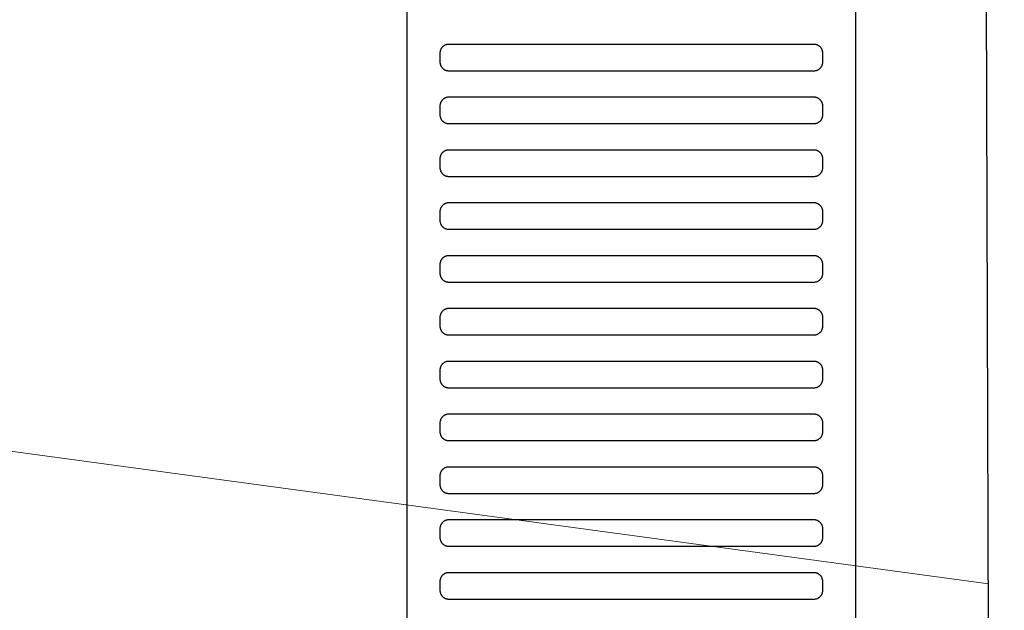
# Model space of a CAD drawing. Header units: millimetres. Extents: x -32221 to 212500, y 31663 to 93766.
# Tile 176 of 256: x 26435 to 26659, y 60674 to 60808. Entities that reach past the tile are written whole.
import ezdxf

# ---------------------------------------------------------------- set-up
doc = ezdxf.new("R2010")
doc.units = ezdxf.units.MM
doc.layers.add('kasetony', color=42, linetype='Continuous', lineweight=5)
doc.layers.add('Sciany', color=250, linetype='Continuous')
doc.layers.add('Wyposazenie', color=250, linetype='Continuous')

msp = doc.modelspace()

# ---------------------------------------------------------------- linework, layer by layer
at = {"layer": 'kasetony'}
for p, q in [((25711.124, 60807.784), (26654.982, 60680.09)), ((26654.982, 60680.09), (25711.124, 60807.784))]:
    msp.add_line(p, q, dxfattribs=at)
at = {"layer": 'Sciany'}
msp.add_line((26651.608, 61702.056), (26658.56, 59494.939), dxfattribs=at)
at = {"layer": 'Wyposazenie'}
for points in [[(26624.827, 59922.631), (26624.827, 61437.591), (26522.827, 61437.591), (26522.827, 59922.631)], [(26615.327, 60796.591), (26615.43, 60796.593), (26615.531, 60796.601), (26615.631, 60796.614), (26615.73, 60796.632), (26615.827, 60796.654), (26615.921, 60796.681), (26616.014, 60796.712), (26616.105, 60796.748), (26616.194, 60796.788), (26616.28, 60796.832), (26616.364, 60796.881), (26616.445, 60796.933), (26616.523, 60796.988), (26616.599, 60797.048), (26616.671, 60797.111), (26616.741, 60797.177), (26616.807, 60797.246), (26616.87, 60797.319), (26616.929, 60797.395), (26616.985, 60797.473), (26617.037, 60797.554), (26617.085, 60797.638), (26617.13, 60797.724), (26617.17, 60797.813), (26617.206, 60797.904), (26617.237, 60797.996), (26617.264, 60798.091), (26617.286, 60798.188), (26617.304, 60798.287), (26617.317, 60798.387), (26617.324, 60798.488), (26617.327, 60798.591), (26617.327, 60800.591), (26617.324, 60800.694), (26617.317, 60800.795), (26617.304, 60800.895), (26617.286, 60800.994), (26617.264, 60801.09), (26617.237, 60801.185), (26617.206, 60801.278), (26617.17, 60801.369), (26617.13, 60801.457), (26617.085, 60801.544), (26617.037, 60801.627), (26616.985, 60801.709), (26616.929, 60801.787), (26616.87, 60801.863), (26616.807, 60801.935), (26616.741, 60802.005), (26616.671, 60802.071), (26616.599, 60802.134), (26616.523, 60802.193), (26616.445, 60802.249), (26616.364, 60802.301), (26616.28, 60802.349), (26616.194, 60802.393), (26616.105, 60802.434), (26616.014, 60802.469), (26615.921, 60802.501), (26615.827, 60802.528), (26615.73, 60802.55), (26615.631, 60802.568), (26615.531, 60802.581), (26615.43, 60802.588), (26615.327, 60802.591), (26532.327, 60802.591), (26532.224, 60802.588), (26532.123, 60802.581), (26532.023, 60802.568), (26531.924, 60802.55), (26531.828, 60802.528), (26531.733, 60802.501), (26531.64, 60802.469), (26531.549, 60802.434), (26531.46, 60802.393), (26531.374, 60802.349), (26531.29, 60802.301), (26531.209, 60802.249), (26531.131, 60802.193), (26531.055, 60802.134), (26530.983, 60802.071), (26530.913, 60802.005), (26530.847, 60801.935), (26530.784, 60801.863), (26530.725, 60801.787), (26530.669, 60801.709), (26530.617, 60801.627), (26530.569, 60801.544), (26530.524, 60801.458), (26530.484, 60801.369), (26530.448, 60801.278), (26530.417, 60801.185), (26530.39, 60801.09), (26530.368, 60800.994), (26530.35, 60800.895), (26530.337, 60800.795), (26530.33, 60800.694), (26530.327, 60800.591), (26530.327, 60798.591), (26530.33, 60798.488), (26530.337, 60798.387), (26530.35, 60798.287), (26530.368, 60798.188), (26530.39, 60798.091), (26530.417, 60797.996), (26530.448, 60797.904), (26530.484, 60797.813), (26530.524, 60797.724), (26530.569, 60797.638), (26530.617, 60797.554), (26530.669, 60797.473), (26530.725, 60797.395), (26530.784, 60797.319), (26530.847, 60797.246), (26530.913, 60797.177), (26530.983, 60797.111), (26531.055, 60797.048), (26531.131, 60796.988), (26531.209, 60796.933), (26531.29, 60796.881), (26531.374, 60796.832), (26531.46, 60796.788), (26531.549, 60796.748), (26531.64, 60796.712), (26531.733, 60796.681), (26531.828, 60796.654), (26531.924, 60796.632), (26532.023, 60796.614), (26532.123, 60796.601), (26532.224, 60796.593), (26532.327, 60796.591)], [(26615.327, 60784.591), (26615.43, 60784.593), (26615.531, 60784.601), (26615.631, 60784.614), (26615.73, 60784.632), (26615.827, 60784.654), (26615.921, 60784.681), (26616.014, 60784.712), (26616.105, 60784.748), (26616.194, 60784.788), (26616.28, 60784.832), (26616.364, 60784.881), (26616.445, 60784.933), (26616.523, 60784.989), (26616.599, 60785.048), (26616.671, 60785.111), (26616.741, 60785.177), (26616.807, 60785.246), (26616.87, 60785.319), (26616.929, 60785.395), (26616.985, 60785.473), (26617.037, 60785.554), (26617.085, 60785.638), (26617.13, 60785.724), (26617.17, 60785.813), (26617.206, 60785.904), (26617.237, 60785.996), (26617.264, 60786.091), (26617.286, 60786.188), (26617.304, 60786.287), (26617.317, 60786.387), (26617.324, 60786.488), (26617.327, 60786.591), (26617.327, 60788.591), (26617.324, 60788.694), (26617.317, 60788.795), (26617.304, 60788.895), (26617.286, 60788.994), (26617.264, 60789.09), (26617.237, 60789.185), (26617.206, 60789.278), (26617.17, 60789.369), (26617.13, 60789.457), (26617.085, 60789.544), (26617.037, 60789.627), (26616.985, 60789.709), (26616.929, 60789.787), (26616.87, 60789.863), (26616.807, 60789.935), (26616.741, 60790.005), (26616.671, 60790.071), (26616.599, 60790.134), (26616.523, 60790.193), (26616.445, 60790.249), (26616.364, 60790.301), (26616.28, 60790.349), (26616.194, 60790.393), (26616.105, 60790.434), (26616.014, 60790.469), (26615.921, 60790.501), (26615.827, 60790.528), (26615.73, 60790.55), (26615.631, 60790.568), (26615.531, 60790.581), (26615.43, 60790.588), (26615.327, 60790.591), (26532.327, 60790.591), (26532.224, 60790.588), (26532.123, 60790.581), (26532.023, 60790.568), (26531.924, 60790.55), (26531.828, 60790.528), (26531.733, 60790.501), (26531.64, 60790.469), (26531.549, 60790.434), (26531.46, 60790.393), (26531.374, 60790.349), (26531.29, 60790.301), (26531.209, 60790.249), (26531.131, 60790.193), (26531.055, 60790.134), (26530.983, 60790.071), (26530.913, 60790.005), (26530.847, 60789.935), (26530.784, 60789.863), (26530.725, 60789.787), (26530.669, 60789.709), (26530.617, 60789.627), (26530.569, 60789.544), (26530.524, 60789.457), (26530.484, 60789.369), (26530.448, 60789.278), (26530.417, 60789.185), (26530.39, 60789.09), (26530.368, 60788.994), (26530.35, 60788.895), (26530.337, 60788.795), (26530.33, 60788.694), (26530.327, 60788.591), (26530.327, 60786.591), (26530.33, 60786.488), (26530.337, 60786.387), (26530.35, 60786.287), (26530.368, 60786.188), (26530.39, 60786.091), (26530.417, 60785.996), (26530.448, 60785.904), (26530.484, 60785.813), (26530.524, 60785.724), (26530.569, 60785.638), (26530.617, 60785.554), (26530.669, 60785.473), (26530.725, 60785.395), (26530.784, 60785.319), (26530.847, 60785.246), (26530.913, 60785.177), (26530.983, 60785.111), (26531.055, 60785.048), (26531.131, 60784.988), (26531.209, 60784.933), (26531.29, 60784.881), (26531.374, 60784.832), (26531.46, 60784.788), (26531.549, 60784.748), (26531.64, 60784.712), (26531.733, 60784.681), (26531.828, 60784.654), (26531.924, 60784.632), (26532.023, 60784.614), (26532.123, 60784.601), (26532.224, 60784.593), (26532.327, 60784.591)], [(26615.327, 60772.591), (26615.43, 60772.593), (26615.531, 60772.601), (26615.631, 60772.614), (26615.73, 60772.632), (26615.827, 60772.654), (26615.921, 60772.681), (26616.014, 60772.712), (26616.105, 60772.748), (26616.194, 60772.788), (26616.28, 60772.832), (26616.364, 60772.881), (26616.445, 60772.933), (26616.523, 60772.988), (26616.599, 60773.048), (26616.671, 60773.111), (26616.741, 60773.177), (26616.807, 60773.246), (26616.87, 60773.319), (26616.929, 60773.395), (26616.985, 60773.473), (26617.037, 60773.554), (26617.085, 60773.638), (26617.13, 60773.724), (26617.17, 60773.813), (26617.206, 60773.904), (26617.237, 60773.996), (26617.264, 60774.091), (26617.286, 60774.188), (26617.304, 60774.287), (26617.317, 60774.387), (26617.324, 60774.488), (26617.327, 60774.591), (26617.327, 60776.591), (26617.324, 60776.694), (26617.317, 60776.795), (26617.304, 60776.895), (26617.286, 60776.994), (26617.264, 60777.09), (26617.237, 60777.185), (26617.206, 60777.278), (26617.17, 60777.369), (26617.13, 60777.457), (26617.085, 60777.544), (26617.037, 60777.627), (26616.985, 60777.709), (26616.929, 60777.787), (26616.87, 60777.863), (26616.807, 60777.935), (26616.741, 60778.005), (26616.671, 60778.071), (26616.599, 60778.134), (26616.523, 60778.193), (26616.445, 60778.249), (26616.364, 60778.301), (26616.28, 60778.349), (26616.194, 60778.393), (26616.105, 60778.434), (26616.014, 60778.469), (26615.921, 60778.501), (26615.827, 60778.528), (26615.73, 60778.55), (26615.631, 60778.568), (26615.531, 60778.581), (26615.43, 60778.588), (26615.327, 60778.591), (26532.327, 60778.591), (26532.224, 60778.588), (26532.123, 60778.581), (26532.023, 60778.568), (26531.924, 60778.55), (26531.828, 60778.528), (26531.733, 60778.501), (26531.64, 60778.469), (26531.549, 60778.434), (26531.46, 60778.393), (26531.374, 60778.349), (26531.29, 60778.301), (26531.209, 60778.249), (26531.131, 60778.193), (26531.055, 60778.134), (26530.983, 60778.071), (26530.913, 60778.005), (26530.847, 60777.935), (26530.784, 60777.863), (26530.725, 60777.787), (26530.669, 60777.709), (26530.617, 60777.627), (26530.569, 60777.544), (26530.524, 60777.457), (26530.484, 60777.369), (26530.448, 60777.278), (26530.417, 60777.185), (26530.39, 60777.09), (26530.368, 60776.994), (26530.35, 60776.895), (26530.337, 60776.795), (26530.33, 60776.694), (26530.327, 60776.591), (26530.327, 60774.591), (26530.33, 60774.488), (26530.337, 60774.387), (26530.35, 60774.287), (26530.368, 60774.188), (26530.39, 60774.091), (26530.417, 60773.996), (26530.448, 60773.904), (26530.484, 60773.813), (26530.524, 60773.724), (26530.569, 60773.638), (26530.617, 60773.554), (26530.669, 60773.473), (26530.725, 60773.395), (26530.784, 60773.319), (26530.847, 60773.246), (26530.913, 60773.177), (26530.983, 60773.111), (26531.055, 60773.048), (26531.131, 60772.988), (26531.209, 60772.933), (26531.29, 60772.881), (26531.374, 60772.832), (26531.46, 60772.788), (26531.549, 60772.748), (26531.64, 60772.712), (26531.733, 60772.681), (26531.828, 60772.654), (26531.924, 60772.632), (26532.023, 60772.614), (26532.123, 60772.601), (26532.224, 60772.593), (26532.327, 60772.591)], [(26615.327, 60760.591), (26615.43, 60760.593), (26615.531, 60760.601), (26615.631, 60760.614), (26615.73, 60760.632), (26615.827, 60760.654), (26615.921, 60760.681), (26616.014, 60760.712), (26616.105, 60760.748), (26616.194, 60760.788), (26616.28, 60760.832), (26616.364, 60760.881), (26616.445, 60760.933), (26616.523, 60760.988), (26616.599, 60761.048), (26616.671, 60761.111), (26616.741, 60761.177), (26616.807, 60761.246), (26616.87, 60761.319), (26616.929, 60761.395), (26616.985, 60761.473), (26617.037, 60761.554), (26617.085, 60761.638), (26617.13, 60761.724), (26617.17, 60761.813), (26617.206, 60761.904), (26617.237, 60761.996), (26617.264, 60762.091), (26617.286, 60762.188), (26617.304, 60762.287), (26617.317, 60762.387), (26617.324, 60762.488), (26617.327, 60762.591), (26617.327, 60764.591), (26617.324, 60764.694), (26617.317, 60764.795), (26617.304, 60764.895), (26617.286, 60764.994), (26617.264, 60765.09), (26617.237, 60765.185), (26617.206, 60765.278), (26617.17, 60765.369), (26617.13, 60765.457), (26617.085, 60765.544), (26617.037, 60765.627), (26616.985, 60765.709), (26616.929, 60765.787), (26616.87, 60765.863), (26616.807, 60765.935), (26616.741, 60766.005), (26616.671, 60766.071), (26616.599, 60766.134), (26616.523, 60766.193), (26616.445, 60766.249), (26616.364, 60766.301), (26616.28, 60766.349), (26616.194, 60766.393), (26616.105, 60766.434), (26616.014, 60766.469), (26615.921, 60766.501), (26615.827, 60766.528), (26615.73, 60766.55), (26615.631, 60766.568), (26615.531, 60766.581), (26615.43, 60766.588), (26615.327, 60766.591), (26532.327, 60766.591), (26532.224, 60766.588), (26532.123, 60766.581), (26532.023, 60766.568), (26531.924, 60766.55), (26531.828, 60766.528), (26531.733, 60766.501), (26531.64, 60766.469), (26531.549, 60766.434), (26531.46, 60766.393), (26531.374, 60766.349), (26531.29, 60766.301), (26531.209, 60766.249), (26531.131, 60766.193), (26531.055, 60766.134), (26530.983, 60766.071), (26530.913, 60766.005), (26530.847, 60765.935), (26530.784, 60765.863), (26530.725, 60765.787), (26530.669, 60765.709), (26530.617, 60765.627), (26530.569, 60765.544), (26530.524, 60765.457), (26530.484, 60765.369), (26530.448, 60765.278), (26530.417, 60765.185), (26530.39, 60765.09), (26530.368, 60764.994), (26530.35, 60764.895), (26530.337, 60764.795), (26530.33, 60764.694), (26530.327, 60764.591), (26530.327, 60762.591), (26530.33, 60762.488), (26530.337, 60762.387), (26530.35, 60762.287), (26530.368, 60762.188), (26530.39, 60762.091), (26530.417, 60761.996), (26530.448, 60761.904), (26530.484, 60761.813), (26530.524, 60761.724), (26530.569, 60761.638), (26530.617, 60761.554), (26530.669, 60761.473), (26530.725, 60761.395), (26530.784, 60761.319), (26530.847, 60761.246), (26530.913, 60761.177), (26530.983, 60761.111), (26531.055, 60761.048), (26531.131, 60760.988), (26531.209, 60760.933), (26531.29, 60760.881), (26531.374, 60760.832), (26531.46, 60760.788), (26531.549, 60760.748), (26531.64, 60760.712), (26531.733, 60760.681), (26531.828, 60760.654), (26531.924, 60760.632), (26532.023, 60760.614), (26532.123, 60760.601), (26532.224, 60760.593), (26532.327, 60760.591)], [(26615.327, 60748.591), (26615.43, 60748.593), (26615.531, 60748.601), (26615.631, 60748.614), (26615.73, 60748.632), (26615.827, 60748.654), (26615.921, 60748.681), (26616.014, 60748.712), (26616.105, 60748.748), (26616.194, 60748.788), (26616.28, 60748.832), (26616.364, 60748.881), (26616.445, 60748.933), (26616.523, 60748.988), (26616.599, 60749.048), (26616.671, 60749.111), (26616.741, 60749.177), (26616.807, 60749.246), (26616.87, 60749.319), (26616.929, 60749.395), (26616.985, 60749.473), (26617.037, 60749.554), (26617.085, 60749.638), (26617.13, 60749.724), (26617.17, 60749.813), (26617.206, 60749.904), (26617.237, 60749.996), (26617.264, 60750.091), (26617.286, 60750.188), (26617.304, 60750.287), (26617.317, 60750.387), (26617.324, 60750.488), (26617.327, 60750.591), (26617.327, 60752.591), (26617.324, 60752.694), (26617.317, 60752.795), (26617.304, 60752.895), (26617.286, 60752.994), (26617.264, 60753.09), (26617.237, 60753.185), (26617.206, 60753.278), (26617.17, 60753.369), (26617.13, 60753.457), (26617.085, 60753.544), (26617.037, 60753.627), (26616.985, 60753.709), (26616.929, 60753.787), (26616.87, 60753.863), (26616.807, 60753.935), (26616.741, 60754.005), (26616.671, 60754.071), (26616.599, 60754.134), (26616.523, 60754.193), (26616.445, 60754.249), (26616.364, 60754.301), (26616.28, 60754.349), (26616.194, 60754.393), (26616.105, 60754.434), (26616.014, 60754.469), (26615.921, 60754.501), (26615.827, 60754.528), (26615.73, 60754.55), (26615.631, 60754.568), (26615.531, 60754.581), (26615.43, 60754.588), (26615.327, 60754.591), (26532.327, 60754.591), (26532.224, 60754.588), (26532.123, 60754.581), (26532.023, 60754.568), (26531.924, 60754.55), (26531.828, 60754.528), (26531.733, 60754.501), (26531.64, 60754.469), (26531.549, 60754.434), (26531.46, 60754.393), (26531.374, 60754.349), (26531.29, 60754.301), (26531.209, 60754.249), (26531.131, 60754.193), (26531.055, 60754.134), (26530.983, 60754.071), (26530.913, 60754.005), (26530.847, 60753.935), (26530.784, 60753.863), (26530.725, 60753.787), (26530.669, 60753.709), (26530.617, 60753.627), (26530.569, 60753.544), (26530.524, 60753.457), (26530.484, 60753.369), (26530.448, 60753.278), (26530.417, 60753.185), (26530.39, 60753.09), (26530.368, 60752.994), (26530.35, 60752.895), (26530.337, 60752.795), (26530.33, 60752.694), (26530.327, 60752.591), (26530.327, 60750.591), (26530.33, 60750.488), (26530.337, 60750.387), (26530.35, 60750.287), (26530.368, 60750.188), (26530.39, 60750.091), (26530.417, 60749.996), (26530.448, 60749.904), (26530.484, 60749.813), (26530.524, 60749.724), (26530.569, 60749.638), (26530.617, 60749.554), (26530.669, 60749.473), (26530.725, 60749.395), (26530.784, 60749.319), (26530.847, 60749.246), (26530.913, 60749.177), (26530.983, 60749.111), (26531.055, 60749.048), (26531.131, 60748.988), (26531.209, 60748.933), (26531.29, 60748.881), (26531.374, 60748.832), (26531.46, 60748.788), (26531.549, 60748.748), (26531.64, 60748.712), (26531.733, 60748.681), (26531.828, 60748.654), (26531.924, 60748.632), (26532.023, 60748.614), (26532.123, 60748.601), (26532.224, 60748.593), (26532.327, 60748.591)], [(26615.327, 60736.591), (26615.43, 60736.593), (26615.531, 60736.601), (26615.631, 60736.614), (26615.73, 60736.632), (26615.827, 60736.654), (26615.921, 60736.681), (26616.014, 60736.712), (26616.105, 60736.748), (26616.194, 60736.788), (26616.28, 60736.832), (26616.364, 60736.881), (26616.445, 60736.933), (26616.523, 60736.988), (26616.599, 60737.048), (26616.671, 60737.111), (26616.741, 60737.177), (26616.807, 60737.246), (26616.87, 60737.319), (26616.929, 60737.395), (26616.985, 60737.473), (26617.037, 60737.554), (26617.085, 60737.638), (26617.13, 60737.724), (26617.17, 60737.813), (26617.206, 60737.904), (26617.237, 60737.996), (26617.264, 60738.091), (26617.286, 60738.188), (26617.304, 60738.287), (26617.317, 60738.387), (26617.324, 60738.488), (26617.327, 60738.591), (26617.327, 60740.591), (26617.324, 60740.694), (26617.317, 60740.795), (26617.304, 60740.895), (26617.286, 60740.994), (26617.264, 60741.09), (26617.237, 60741.185), (26617.206, 60741.278), (26617.17, 60741.369), (26617.13, 60741.457), (26617.085, 60741.544), (26617.037, 60741.627), (26616.985, 60741.709), (26616.929, 60741.787), (26616.87, 60741.863), (26616.807, 60741.935), (26616.741, 60742.005), (26616.671, 60742.071), (26616.599, 60742.134), (26616.523, 60742.193), (26616.445, 60742.249), (26616.364, 60742.301), (26616.28, 60742.349), (26616.194, 60742.393), (26616.105, 60742.434), (26616.014, 60742.469), (26615.921, 60742.501), (26615.827, 60742.528), (26615.73, 60742.55), (26615.631, 60742.568), (26615.531, 60742.581), (26615.43, 60742.588), (26615.327, 60742.591), (26532.327, 60742.591), (26532.224, 60742.588), (26532.123, 60742.581), (26532.023, 60742.568), (26531.924, 60742.55), (26531.828, 60742.528), (26531.733, 60742.501), (26531.64, 60742.469), (26531.549, 60742.434), (26531.46, 60742.393), (26531.374, 60742.349), (26531.29, 60742.301), (26531.209, 60742.249), (26531.131, 60742.193), (26531.055, 60742.134), (26530.983, 60742.071), (26530.913, 60742.005), (26530.847, 60741.935), (26530.784, 60741.863), (26530.725, 60741.787), (26530.669, 60741.709), (26530.617, 60741.627), (26530.569, 60741.544), (26530.524, 60741.457), (26530.484, 60741.369), (26530.448, 60741.278), (26530.417, 60741.185), (26530.39, 60741.09), (26530.368, 60740.994), (26530.35, 60740.895), (26530.337, 60740.795), (26530.33, 60740.694), (26530.327, 60740.591), (26530.327, 60738.591), (26530.33, 60738.488), (26530.337, 60738.387), (26530.35, 60738.287), (26530.368, 60738.188), (26530.39, 60738.091), (26530.417, 60737.996), (26530.448, 60737.904), (26530.484, 60737.813), (26530.524, 60737.724), (26530.569, 60737.638), (26530.617, 60737.554), (26530.669, 60737.473), (26530.725, 60737.395), (26530.784, 60737.319), (26530.847, 60737.246), (26530.913, 60737.177), (26530.983, 60737.111), (26531.055, 60737.048), (26531.131, 60736.988), (26531.209, 60736.933), (26531.29, 60736.881), (26531.374, 60736.832), (26531.46, 60736.788), (26531.549, 60736.748), (26531.64, 60736.712), (26531.733, 60736.681), (26531.828, 60736.654), (26531.924, 60736.632), (26532.023, 60736.614), (26532.123, 60736.601), (26532.224, 60736.593), (26532.327, 60736.591)], [(26615.327, 60724.591), (26615.43, 60724.593), (26615.531, 60724.601), (26615.631, 60724.614), (26615.73, 60724.632), (26615.827, 60724.654), (26615.921, 60724.681), (26616.014, 60724.712), (26616.105, 60724.748), (26616.194, 60724.788), (26616.28, 60724.832), (26616.364, 60724.881), (26616.445, 60724.933), (26616.523, 60724.988), (26616.599, 60725.048), (26616.671, 60725.111), (26616.741, 60725.177), (26616.807, 60725.246), (26616.87, 60725.319), (26616.929, 60725.395), (26616.985, 60725.473), (26617.037, 60725.554), (26617.085, 60725.638), (26617.13, 60725.724), (26617.17, 60725.813), (26617.206, 60725.904), (26617.237, 60725.996), (26617.264, 60726.091), (26617.286, 60726.188), (26617.304, 60726.287), (26617.317, 60726.387), (26617.324, 60726.488), (26617.327, 60726.591), (26617.327, 60728.591), (26617.324, 60728.694), (26617.317, 60728.795), (26617.304, 60728.895), (26617.286, 60728.994), (26617.264, 60729.09), (26617.237, 60729.185), (26617.206, 60729.278), (26617.17, 60729.369), (26617.13, 60729.457), (26617.085, 60729.544), (26617.037, 60729.627), (26616.985, 60729.709), (26616.929, 60729.787), (26616.87, 60729.863), (26616.807, 60729.935), (26616.741, 60730.005), (26616.671, 60730.071), (26616.599, 60730.134), (26616.523, 60730.193), (26616.445, 60730.249), (26616.364, 60730.301), (26616.28, 60730.349), (26616.194, 60730.393), (26616.105, 60730.434), (26616.014, 60730.469), (26615.921, 60730.501), (26615.827, 60730.528), (26615.73, 60730.55), (26615.631, 60730.568), (26615.531, 60730.581), (26615.43, 60730.588), (26615.327, 60730.591), (26532.327, 60730.591), (26532.224, 60730.588), (26532.123, 60730.581), (26532.023, 60730.568), (26531.924, 60730.55), (26531.828, 60730.528), (26531.733, 60730.501), (26531.64, 60730.469), (26531.549, 60730.434), (26531.46, 60730.393), (26531.374, 60730.349), (26531.29, 60730.301), (26531.209, 60730.249), (26531.131, 60730.193), (26531.055, 60730.134), (26530.983, 60730.071), (26530.913, 60730.005), (26530.847, 60729.935), (26530.784, 60729.863), (26530.725, 60729.787), (26530.669, 60729.709), (26530.617, 60729.627), (26530.569, 60729.544), (26530.524, 60729.457), (26530.484, 60729.369), (26530.448, 60729.278), (26530.417, 60729.185), (26530.39, 60729.09), (26530.368, 60728.994), (26530.35, 60728.895), (26530.337, 60728.795), (26530.33, 60728.694), (26530.327, 60728.591), (26530.327, 60726.591), (26530.33, 60726.488), (26530.337, 60726.387), (26530.35, 60726.287), (26530.368, 60726.188), (26530.39, 60726.091), (26530.417, 60725.996), (26530.448, 60725.904), (26530.484, 60725.813), (26530.524, 60725.724), (26530.569, 60725.638), (26530.617, 60725.554), (26530.669, 60725.473), (26530.725, 60725.395), (26530.784, 60725.319), (26530.847, 60725.246), (26530.913, 60725.177), (26530.983, 60725.111), (26531.055, 60725.048), (26531.131, 60724.988), (26531.209, 60724.933), (26531.29, 60724.881), (26531.374, 60724.832), (26531.46, 60724.788), (26531.549, 60724.748), (26531.64, 60724.712), (26531.733, 60724.681), (26531.828, 60724.654), (26531.924, 60724.632), (26532.023, 60724.614), (26532.123, 60724.601), (26532.224, 60724.593), (26532.327, 60724.591)], [(26615.327, 60712.591), (26615.43, 60712.593), (26615.531, 60712.601), (26615.631, 60712.614), (26615.73, 60712.632), (26615.827, 60712.654), (26615.921, 60712.681), (26616.014, 60712.712), (26616.105, 60712.748), (26616.194, 60712.788), (26616.28, 60712.832), (26616.364, 60712.881), (26616.445, 60712.933), (26616.523, 60712.988), (26616.599, 60713.048), (26616.671, 60713.111), (26616.741, 60713.177), (26616.807, 60713.246), (26616.87, 60713.319), (26616.929, 60713.395), (26616.985, 60713.473), (26617.037, 60713.554), (26617.085, 60713.638), (26617.13, 60713.724), (26617.17, 60713.813), (26617.206, 60713.904), (26617.237, 60713.996), (26617.264, 60714.091), (26617.286, 60714.188), (26617.304, 60714.287), (26617.317, 60714.387), (26617.324, 60714.488), (26617.327, 60714.591), (26617.327, 60716.591), (26617.324, 60716.694), (26617.317, 60716.795), (26617.304, 60716.895), (26617.286, 60716.994), (26617.264, 60717.09), (26617.237, 60717.185), (26617.206, 60717.278), (26617.17, 60717.369), (26617.13, 60717.457), (26617.085, 60717.544), (26617.037, 60717.627), (26616.985, 60717.709), (26616.929, 60717.787), (26616.87, 60717.863), (26616.807, 60717.935), (26616.741, 60718.005), (26616.671, 60718.071), (26616.599, 60718.134), (26616.523, 60718.193), (26616.445, 60718.249), (26616.364, 60718.301), (26616.28, 60718.349), (26616.194, 60718.393), (26616.105, 60718.434), (26616.014, 60718.469), (26615.921, 60718.501), (26615.827, 60718.528), (26615.73, 60718.55), (26615.631, 60718.568), (26615.531, 60718.581), (26615.43, 60718.588), (26615.327, 60718.591), (26532.327, 60718.591), (26532.224, 60718.588), (26532.123, 60718.581), (26532.023, 60718.568), (26531.924, 60718.55), (26531.828, 60718.528), (26531.733, 60718.501), (26531.64, 60718.469), (26531.549, 60718.434), (26531.46, 60718.393), (26531.374, 60718.349), (26531.29, 60718.301), (26531.209, 60718.249), (26531.131, 60718.193), (26531.055, 60718.134), (26530.983, 60718.071), (26530.913, 60718.005), (26530.847, 60717.935), (26530.784, 60717.863), (26530.725, 60717.787), (26530.669, 60717.709), (26530.617, 60717.627), (26530.569, 60717.544), (26530.524, 60717.457), (26530.484, 60717.369), (26530.448, 60717.278), (26530.417, 60717.185), (26530.39, 60717.09), (26530.368, 60716.994), (26530.35, 60716.895), (26530.337, 60716.795), (26530.33, 60716.694), (26530.327, 60716.591), (26530.327, 60714.591), (26530.33, 60714.488), (26530.337, 60714.387), (26530.35, 60714.287), (26530.368, 60714.188), (26530.39, 60714.091), (26530.417, 60713.996), (26530.448, 60713.904), (26530.484, 60713.813), (26530.524, 60713.724), (26530.569, 60713.638), (26530.617, 60713.554), (26530.669, 60713.473), (26530.725, 60713.395), (26530.784, 60713.319), (26530.847, 60713.246), (26530.913, 60713.177), (26530.983, 60713.111), (26531.055, 60713.048), (26531.131, 60712.988), (26531.209, 60712.933), (26531.29, 60712.881), (26531.374, 60712.832), (26531.46, 60712.788), (26531.549, 60712.748), (26531.64, 60712.712), (26531.733, 60712.681), (26531.828, 60712.654), (26531.924, 60712.632), (26532.023, 60712.614), (26532.123, 60712.601), (26532.224, 60712.593), (26532.327, 60712.591)], [(26615.327, 60700.591), (26615.43, 60700.593), (26615.531, 60700.601), (26615.631, 60700.614), (26615.73, 60700.632), (26615.827, 60700.654), (26615.921, 60700.681), (26616.014, 60700.712), (26616.105, 60700.748), (26616.194, 60700.788), (26616.28, 60700.832), (26616.364, 60700.881), (26616.445, 60700.933), (26616.523, 60700.988), (26616.599, 60701.048), (26616.671, 60701.111), (26616.741, 60701.177), (26616.807, 60701.246), (26616.87, 60701.319), (26616.929, 60701.395), (26616.985, 60701.473), (26617.037, 60701.554), (26617.085, 60701.638), (26617.13, 60701.724), (26617.17, 60701.813), (26617.206, 60701.904), (26617.237, 60701.996), (26617.264, 60702.091), (26617.286, 60702.188), (26617.304, 60702.287), (26617.317, 60702.387), (26617.324, 60702.488), (26617.327, 60702.591), (26617.327, 60704.591), (26617.324, 60704.694), (26617.317, 60704.795), (26617.304, 60704.895), (26617.286, 60704.994), (26617.264, 60705.09), (26617.237, 60705.185), (26617.206, 60705.278), (26617.17, 60705.369), (26617.13, 60705.457), (26617.085, 60705.544), (26617.037, 60705.627), (26616.985, 60705.709), (26616.929, 60705.787), (26616.87, 60705.863), (26616.807, 60705.935), (26616.741, 60706.005), (26616.671, 60706.071), (26616.599, 60706.134), (26616.523, 60706.193), (26616.445, 60706.249), (26616.364, 60706.301), (26616.28, 60706.349), (26616.194, 60706.393), (26616.105, 60706.434), (26616.014, 60706.469), (26615.921, 60706.501), (26615.827, 60706.528), (26615.73, 60706.55), (26615.631, 60706.568), (26615.531, 60706.581), (26615.43, 60706.588), (26615.327, 60706.591), (26532.327, 60706.591), (26532.224, 60706.588), (26532.123, 60706.581), (26532.023, 60706.568), (26531.924, 60706.55), (26531.828, 60706.528), (26531.733, 60706.501), (26531.64, 60706.469), (26531.549, 60706.434), (26531.46, 60706.393), (26531.374, 60706.349), (26531.29, 60706.301), (26531.209, 60706.249), (26531.131, 60706.193), (26531.055, 60706.134), (26530.983, 60706.071), (26530.913, 60706.005), (26530.847, 60705.935), (26530.784, 60705.863), (26530.725, 60705.787), (26530.669, 60705.709), (26530.617, 60705.627), (26530.569, 60705.544), (26530.524, 60705.457), (26530.484, 60705.369), (26530.448, 60705.278), (26530.417, 60705.185), (26530.39, 60705.09), (26530.368, 60704.994), (26530.35, 60704.895), (26530.337, 60704.795), (26530.33, 60704.694), (26530.327, 60704.591), (26530.327, 60702.591), (26530.33, 60702.488), (26530.337, 60702.387), (26530.35, 60702.287), (26530.368, 60702.188), (26530.39, 60702.091), (26530.417, 60701.996), (26530.448, 60701.904), (26530.484, 60701.813), (26530.524, 60701.724), (26530.569, 60701.638), (26530.617, 60701.554), (26530.669, 60701.473), (26530.725, 60701.395), (26530.784, 60701.319), (26530.847, 60701.246), (26530.913, 60701.177), (26530.983, 60701.111), (26531.055, 60701.048), (26531.131, 60700.988), (26531.209, 60700.933), (26531.29, 60700.881), (26531.374, 60700.832), (26531.46, 60700.788), (26531.549, 60700.748), (26531.64, 60700.712), (26531.733, 60700.681), (26531.828, 60700.654), (26531.924, 60700.632), (26532.023, 60700.614), (26532.123, 60700.601), (26532.224, 60700.593), (26532.327, 60700.591)], [(26615.327, 60688.591), (26615.43, 60688.593), (26615.531, 60688.601), (26615.631, 60688.614), (26615.73, 60688.632), (26615.827, 60688.654), (26615.921, 60688.681), (26616.014, 60688.712), (26616.105, 60688.748), (26616.194, 60688.788), (26616.28, 60688.832), (26616.364, 60688.881), (26616.445, 60688.933), (26616.523, 60688.988), (26616.599, 60689.048), (26616.671, 60689.111), (26616.741, 60689.177), (26616.807, 60689.246), (26616.87, 60689.319), (26616.929, 60689.395), (26616.985, 60689.473), (26617.037, 60689.554), (26617.085, 60689.638), (26617.13, 60689.724), (26617.17, 60689.813), (26617.206, 60689.904), (26617.237, 60689.996), (26617.264, 60690.091), (26617.286, 60690.188), (26617.304, 60690.287), (26617.317, 60690.387), (26617.324, 60690.488), (26617.327, 60690.591), (26617.327, 60692.591), (26617.324, 60692.694), (26617.317, 60692.795), (26617.304, 60692.895), (26617.286, 60692.994), (26617.264, 60693.09), (26617.237, 60693.185), (26617.206, 60693.278), (26617.17, 60693.369), (26617.13, 60693.457), (26617.085, 60693.544), (26617.037, 60693.627), (26616.985, 60693.709), (26616.929, 60693.787), (26616.87, 60693.863), (26616.807, 60693.935), (26616.741, 60694.005), (26616.671, 60694.071), (26616.599, 60694.134), (26616.523, 60694.193), (26616.445, 60694.249), (26616.364, 60694.301), (26616.28, 60694.349), (26616.194, 60694.393), (26616.105, 60694.434), (26616.014, 60694.469), (26615.921, 60694.501), (26615.827, 60694.528), (26615.73, 60694.55), (26615.631, 60694.568), (26615.531, 60694.581), (26615.43, 60694.588), (26615.327, 60694.591), (26532.327, 60694.591), (26532.224, 60694.588), (26532.123, 60694.581), (26532.023, 60694.568), (26531.924, 60694.55), (26531.828, 60694.528), (26531.733, 60694.501), (26531.64, 60694.469), (26531.549, 60694.434), (26531.46, 60694.393), (26531.374, 60694.349), (26531.29, 60694.301), (26531.209, 60694.249), (26531.131, 60694.193), (26531.055, 60694.134), (26530.983, 60694.071), (26530.913, 60694.005), (26530.847, 60693.935), (26530.784, 60693.863), (26530.725, 60693.787), (26530.669, 60693.709), (26530.617, 60693.627), (26530.569, 60693.544), (26530.524, 60693.457), (26530.484, 60693.369), (26530.448, 60693.278), (26530.417, 60693.185), (26530.39, 60693.09), (26530.368, 60692.994), (26530.35, 60692.895), (26530.337, 60692.795), (26530.33, 60692.694), (26530.327, 60692.591), (26530.327, 60690.591), (26530.33, 60690.488), (26530.337, 60690.387), (26530.35, 60690.287), (26530.368, 60690.188), (26530.39, 60690.091), (26530.417, 60689.996), (26530.448, 60689.904), (26530.484, 60689.813), (26530.524, 60689.724), (26530.569, 60689.638), (26530.617, 60689.554), (26530.669, 60689.473), (26530.725, 60689.395), (26530.784, 60689.319), (26530.847, 60689.246), (26530.913, 60689.177), (26530.983, 60689.111), (26531.055, 60689.048), (26531.131, 60688.988), (26531.209, 60688.933), (26531.29, 60688.881), (26531.374, 60688.832), (26531.46, 60688.788), (26531.549, 60688.748), (26531.64, 60688.712), (26531.733, 60688.681), (26531.828, 60688.654), (26531.924, 60688.632), (26532.023, 60688.614), (26532.123, 60688.601), (26532.224, 60688.593), (26532.327, 60688.591)], [(26615.327, 60676.591), (26615.43, 60676.593), (26615.531, 60676.601), (26615.631, 60676.614), (26615.73, 60676.632), (26615.827, 60676.654), (26615.921, 60676.681), (26616.014, 60676.712), (26616.105, 60676.748), (26616.194, 60676.788), (26616.28, 60676.832), (26616.364, 60676.881), (26616.445, 60676.933), (26616.523, 60676.988), (26616.599, 60677.048), (26616.671, 60677.111), (26616.741, 60677.177), (26616.807, 60677.246), (26616.87, 60677.319), (26616.929, 60677.395), (26616.985, 60677.473), (26617.037, 60677.554), (26617.085, 60677.638), (26617.13, 60677.724), (26617.17, 60677.813), (26617.206, 60677.904), (26617.237, 60677.996), (26617.264, 60678.091), (26617.286, 60678.188), (26617.304, 60678.287), (26617.317, 60678.387), (26617.324, 60678.488), (26617.327, 60678.591), (26617.327, 60680.591), (26617.324, 60680.694), (26617.317, 60680.795), (26617.304, 60680.895), (26617.286, 60680.994), (26617.264, 60681.09), (26617.237, 60681.185), (26617.206, 60681.278), (26617.17, 60681.369), (26617.13, 60681.457), (26617.085, 60681.544), (26617.037, 60681.627), (26616.985, 60681.709), (26616.929, 60681.787), (26616.87, 60681.863), (26616.807, 60681.935), (26616.741, 60682.005), (26616.671, 60682.071), (26616.599, 60682.134), (26616.523, 60682.193), (26616.445, 60682.249), (26616.364, 60682.301), (26616.28, 60682.349), (26616.194, 60682.393), (26616.105, 60682.434), (26616.014, 60682.469), (26615.921, 60682.501), (26615.827, 60682.528), (26615.73, 60682.55), (26615.631, 60682.568), (26615.531, 60682.581), (26615.43, 60682.588), (26615.327, 60682.591), (26532.327, 60682.591), (26532.224, 60682.588), (26532.123, 60682.581), (26532.023, 60682.568), (26531.924, 60682.55), (26531.828, 60682.528), (26531.733, 60682.501), (26531.64, 60682.469), (26531.549, 60682.434), (26531.46, 60682.393), (26531.374, 60682.349), (26531.29, 60682.301), (26531.209, 60682.249), (26531.131, 60682.193), (26531.055, 60682.134), (26530.983, 60682.071), (26530.913, 60682.005), (26530.847, 60681.935), (26530.784, 60681.863), (26530.725, 60681.787), (26530.669, 60681.709), (26530.617, 60681.627), (26530.569, 60681.544), (26530.524, 60681.457), (26530.484, 60681.369), (26530.448, 60681.278), (26530.417, 60681.185), (26530.39, 60681.09), (26530.368, 60680.994), (26530.35, 60680.895), (26530.337, 60680.795), (26530.33, 60680.694), (26530.327, 60680.591), (26530.327, 60678.591), (26530.33, 60678.488), (26530.337, 60678.387), (26530.35, 60678.287), (26530.368, 60678.188), (26530.39, 60678.091), (26530.417, 60677.997), (26530.448, 60677.904), (26530.484, 60677.813), (26530.524, 60677.724), (26530.569, 60677.638), (26530.617, 60677.554), (26530.669, 60677.473), (26530.725, 60677.395), (26530.784, 60677.319), (26530.847, 60677.246), (26530.913, 60677.177), (26530.983, 60677.111), (26531.055, 60677.048), (26531.131, 60676.988), (26531.209, 60676.933), (26531.29, 60676.881), (26531.374, 60676.832), (26531.46, 60676.788), (26531.549, 60676.748), (26531.64, 60676.712), (26531.733, 60676.681), (26531.828, 60676.654), (26531.924, 60676.632), (26532.023, 60676.614), (26532.123, 60676.601), (26532.224, 60676.593), (26532.327, 60676.591)], [(26615.327, 60676.591), (26615.43, 60676.593), (26615.531, 60676.601), (26615.631, 60676.614), (26615.73, 60676.632), (26615.827, 60676.654), (26615.921, 60676.681), (26616.014, 60676.712), (26616.105, 60676.748), (26616.194, 60676.788), (26616.28, 60676.832), (26616.364, 60676.881), (26616.445, 60676.933), (26616.523, 60676.988), (26616.599, 60677.048), (26616.671, 60677.111), (26616.741, 60677.177), (26616.807, 60677.246), (26616.87, 60677.319), (26616.929, 60677.395), (26616.985, 60677.473), (26617.037, 60677.554), (26617.085, 60677.638), (26617.13, 60677.724), (26617.17, 60677.813), (26617.206, 60677.904), (26617.237, 60677.996), (26617.264, 60678.091), (26617.286, 60678.188), (26617.304, 60678.287), (26617.317, 60678.387), (26617.324, 60678.488), (26617.327, 60678.591), (26617.327, 60680.591), (26617.324, 60680.694), (26617.317, 60680.795), (26617.304, 60680.895), (26617.286, 60680.994), (26617.264, 60681.09), (26617.237, 60681.185), (26617.206, 60681.278), (26617.17, 60681.369), (26617.13, 60681.457), (26617.085, 60681.544), (26617.037, 60681.627), (26616.985, 60681.709), (26616.929, 60681.787), (26616.87, 60681.863), (26616.807, 60681.935), (26616.741, 60682.005), (26616.671, 60682.071), (26616.599, 60682.134), (26616.523, 60682.193), (26616.445, 60682.249), (26616.364, 60682.301), (26616.28, 60682.349), (26616.194, 60682.393), (26616.105, 60682.434), (26616.014, 60682.469), (26615.921, 60682.501), (26615.827, 60682.528), (26615.73, 60682.55), (26615.631, 60682.568), (26615.531, 60682.581), (26615.43, 60682.588), (26615.327, 60682.591), (26532.327, 60682.591), (26532.224, 60682.588), (26532.123, 60682.581), (26532.023, 60682.568), (26531.924, 60682.55), (26531.828, 60682.528), (26531.733, 60682.501), (26531.64, 60682.469), (26531.549, 60682.434), (26531.46, 60682.393), (26531.374, 60682.349), (26531.29, 60682.301), (26531.209, 60682.249), (26531.131, 60682.193), (26531.055, 60682.134), (26530.983, 60682.071), (26530.913, 60682.005), (26530.847, 60681.935), (26530.784, 60681.863), (26530.725, 60681.787), (26530.669, 60681.709), (26530.617, 60681.627), (26530.569, 60681.544), (26530.524, 60681.457), (26530.484, 60681.369), (26530.448, 60681.278), (26530.417, 60681.185), (26530.39, 60681.09), (26530.368, 60680.994), (26530.35, 60680.895), (26530.337, 60680.795), (26530.33, 60680.694), (26530.327, 60680.591), (26530.327, 60678.591), (26530.33, 60678.488), (26530.337, 60678.387), (26530.35, 60678.287), (26530.368, 60678.188), (26530.39, 60678.091), (26530.417, 60677.996), (26530.448, 60677.904), (26530.484, 60677.813), (26530.524, 60677.724), (26530.569, 60677.638), (26530.617, 60677.554), (26530.669, 60677.473), (26530.725, 60677.395), (26530.784, 60677.319), (26530.847, 60677.246), (26530.913, 60677.177), (26530.983, 60677.111), (26531.055, 60677.048), (26531.131, 60676.988), (26531.209, 60676.933), (26531.29, 60676.881), (26531.374, 60676.832), (26531.46, 60676.788), (26531.549, 60676.748), (26531.64, 60676.712), (26531.733, 60676.681), (26531.828, 60676.654), (26531.924, 60676.632), (26532.023, 60676.614), (26532.123, 60676.601), (26532.224, 60676.593), (26532.327, 60676.591)]]:
    msp.add_lwpolyline(points, close=True, dxfattribs=at)

doc.saveas('drawing.dxf')
